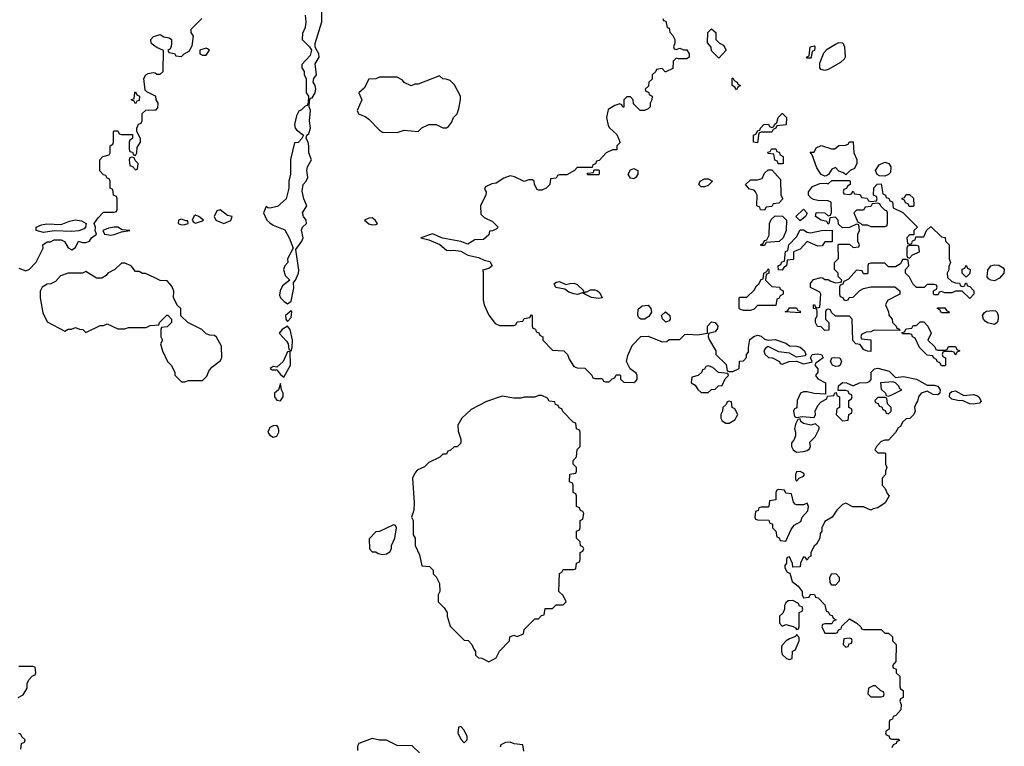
# Model space of a CAD drawing. Header units: inches. Extents: x 2386215 to 2556187, y 580866 to 760840.
# Tile 125 of 203: x 2469235 to 2474806, y 714734 to 718843. Entities that reach past the tile are written whole.
import ezdxf

# ---------------------------------------------------------------- set-up
doc = ezdxf.new("R2010")
doc.units = ezdxf.units.IN
doc.header["$MEASUREMENT"] = 0
doc.layers.add('C4761', color=7, linetype='Continuous')
doc.layers.add('C4771', color=7, linetype='Continuous')

msp = doc.modelspace()

# ---------------------------------------------------------------- linework, layer by layer
at = {"layer": 'C4761', "color": 5, "elevation": 40}
for points in [[(2470000, 718692.8), (2469984.5, 718704.5), (2469979, 718710), (2469977.2, 718730), (2469992.3, 718747.7), (2470000, 718750)], [(2470000, 718412.8), (2469954, 718434), (2469944, 718444), (2469937.2, 718510), (2469948.9, 718531.1), (2469961.2, 718538.8), (2469990, 718544.7), (2470000, 718542.4)], [(2469230, 717438), (2469270, 717422), (2469290, 717432), (2469328.9, 717471.1), (2469368, 717550), (2469366, 717570), (2469390, 717586), (2469410, 717586.8), (2469430, 717598), (2469470, 717598), (2469487.9, 717587.9), (2469510, 717552), (2469530, 717542), (2469550, 717554), (2469568, 717590), (2469590, 717582), (2469610, 717582), (2469630, 717591.3), (2469641.2, 717610), (2469669, 717630), (2469662, 717650), (2469664, 717670), (2469656, 717690), (2469678, 717722), (2469710, 717754), (2469770, 717754), (2469782, 717758), (2469786, 717770), (2469786, 717830), (2469782, 717842), (2469766, 717850), (2469762, 717882), (2469746, 717890), (2469746, 717930), (2469742, 717942), (2469730, 717946), (2469722, 717962), (2469710, 717966), (2469688.4, 717988.4), (2469688, 718050), (2469706, 718070), (2469742, 718078), (2469746, 718090), (2469746, 718130), (2469762, 718138), (2469766, 718150), (2469766, 718210), (2469770, 718214), (2469790, 718214), (2469798, 718198), (2469810, 718194), (2469872.7, 718192.7), (2469874, 718170), (2469858, 718162), (2469854, 718150), (2469854, 718110), (2469858, 718098), (2469872.7, 718092.7), (2469878, 718078), (2469890, 718074), (2469898, 718090), (2469900.4, 718119.6), (2469918, 718150), (2469918, 718170), (2469898, 718210), (2469898, 718230), (2469907.3, 718252.7), (2469922, 718258), (2469927.3, 718272.7), (2469928.4, 718311.6), (2469948.4, 718331.6), (2470000, 718332.5)], [(2470000, 717382.3), (2469947.3, 717407.3), (2469930, 717408), (2469910, 717418), (2469890, 717418), (2469866, 717450), (2469830, 717466), (2469810, 717466), (2469774, 717430), (2469734, 717410), (2469723.6, 717396.4), (2469699.6, 717380.4), (2469670, 717382), (2469610, 717418), (2469591, 717409), (2469510, 717408.7), (2469466, 717394), (2469438, 717362), (2469411.6, 717348.4), (2469390, 717348), (2469362, 717330), (2469351.6, 717308.4), (2469351.3, 717270), (2469365.4, 717185.4), (2469390, 717134), (2469490, 717082), (2469510, 717092), (2469527.3, 717092.7), (2469550, 717102), (2469572.7, 717092.7), (2469591.6, 717091.6), (2469610, 717074), (2469690, 717114), (2469710, 717114), (2469730, 717122), (2469790, 717094), (2469830, 717094), (2469850, 717102), (2469950, 717102), (2469972.7, 717112.7), (2470000, 717115.6)], [(2469226, 715010), (2469254.6, 715025.4), (2469276.4, 715063.6), (2469278, 715090), (2469286, 715110), (2469307.3, 715132.7), (2469322, 715138), (2469326, 715150), (2469322, 715182), (2469310, 715186), (2469230, 715186)], [(2469242, 714718), (2469246, 714750), (2469262, 714758), (2469266, 714770), (2469247.3, 714787.3), (2469242, 714802), (2469230, 714806)]]:
    msp.add_lwpolyline(points, dxfattribs=at)
for points in [[(2469890, 718366), (2469882, 718382), (2469866, 718390), (2469882, 718398), (2469886, 718430), (2469890, 718434), (2469898, 718418), (2469912, 718410), (2469910, 718386), (2469898, 718382)], [(2469870, 718066), (2469858, 718062), (2469854, 718050), (2469858, 718018), (2469872.7, 718012.7), (2469890, 717994), (2469902, 717998), (2469906, 718030), (2469887.3, 718047.3), (2469882, 718062)], [(2469530, 717645.6), (2469429.3, 717649.3), (2469370, 717639.5), (2469328.7, 717650), (2469328, 717670), (2469358, 717682), (2469387.5, 717687.5), (2469470, 717684.9), (2469516.4, 717703.6), (2469550.5, 717710.5), (2469584.4, 717704.4), (2469611, 717690), (2469607.3, 717670), (2469599, 717661), (2469570, 717649.6)], [(2469770, 717669.4), (2469736.7, 717663.3), (2469704.7, 717650), (2469714, 717630), (2469750, 717624.9), (2469770, 717627.3), (2469810, 717642.8), (2469858, 717650), (2469814.5, 717654.5), (2469790, 717669.2)]]:
    msp.add_lwpolyline(points, close=True, dxfattribs=at)
at = {"layer": 'C4771', "color": 5, "elevation": 40}
for points in [[(2470000, 718750), (2470030, 718758.8), (2470050, 718746), (2470079.8, 718739.8), (2470094, 718730), (2470094, 718710), (2470091.6, 718688.4), (2470084.7, 718675.3), (2470074, 718670), (2470078, 718658), (2470110, 718652), (2470118, 718638), (2470150, 718634), (2470166, 718650), (2470194.6, 718665.4), (2470210, 718694), (2470218, 718750), (2470206, 718770), (2470206, 718790), (2470266, 718850)], [(2470850.8, 718869.2), (2470854.8, 718830), (2470850, 718798), (2470834.8, 718765.2), (2470834, 718730), (2470875.5, 718690), (2470885.3, 718670), (2470879, 718641), (2470830.6, 718590), (2470830.6, 718570), (2470844, 718550), (2470844, 718530), (2470855.5, 718510), (2470855.8, 718430), (2470868.4, 718410), (2470867.5, 718372.5), (2470862, 718358), (2470850, 718354), (2470830, 718332.3), (2470814.4, 718325.6), (2470801.6, 718298.4), (2470790.6, 718250), (2470794, 718230), (2470800.4, 718220.4), (2470841, 718190), (2470832, 718170), (2470810, 718149), (2470790, 718146), (2470767.5, 718052.5), (2470766.8, 717970), (2470758, 717930), (2470758, 717890), (2470742, 717830), (2470694.2, 717785.8), (2470650, 717777.2), (2470638, 717778), (2470630, 717786), (2470614.8, 717750), (2470633.4, 717710), (2470650, 717693.4), (2470670, 717680.5), (2470734.9, 717654.9), (2470760.5, 717610), (2470782.8, 717550), (2470750.5, 717490), (2470753, 717470), (2470734.4, 717450), (2470728, 717430), (2470736.9, 717396.9), (2470764, 717370), (2470722.5, 717337.5), (2470708.4, 717310), (2470704.9, 717284.9), (2470710.4, 717270.4), (2470730.8, 717250), (2470750, 717236.3), (2470770, 717251), (2470786.7, 717326.7), (2470783.6, 717356.4), (2470796, 717370), (2470811.8, 717410), (2470813.4, 717426.6), (2470797.2, 717542.8), (2470831.8, 717590), (2470838.4, 717610), (2470830, 717652), (2470835.1, 717670), (2470858, 717690), (2470855.6, 717710), (2470841.6, 717730), (2470835.6, 717750), (2470859.5, 717790), (2470842, 717830), (2470832.7, 717872.7), (2470838.4, 717910), (2470856.2, 717930), (2470865.1, 717950), (2470859.6, 717990), (2470863.6, 718010), (2470885.6, 718050), (2470871.8, 718090), (2470871.8, 718130), (2470867, 718150), (2470855.1, 718170), (2470859, 718190), (2470870, 718198.8), (2470880.5, 718230), (2470875.1, 718270), (2470879.6, 718330), (2470872.3, 718350), (2470874, 718386), (2470881.2, 718398.8), (2470890, 718401), (2470906, 718430), (2470909.6, 718450), (2470907, 718470), (2470895.1, 718490), (2470899.3, 718510), (2470913.6, 718530), (2470907.6, 718592.4), (2470929.6, 718630), (2470927.3, 718650), (2470906.8, 718686.8), (2470907.6, 718707.6), (2470944.7, 718830), (2470944, 718890)], [(2472874, 718850), (2472878, 718838), (2472890, 718834), (2472898, 718798), (2472910, 718794), (2472912.7, 718772.7), (2472930, 718754), (2472942, 718730), (2472942, 718710), (2472934, 718690), (2472938, 718678), (2472950, 718674), (2472970, 718682), (2472990, 718672), (2473010, 718672), (2473022, 718650), (2473022, 718630), (2473010, 718622), (2472962, 718622), (2472950, 718626), (2472932.7, 718607.3), (2472930, 718566), (2472891.6, 718548.4), (2472888, 718548), (2472870, 718566), (2472838, 718562), (2472832.7, 718547.3), (2472814, 718530), (2472812.7, 718507.3), (2472794, 718490), (2472792.7, 718467.3), (2472774, 718450), (2472778, 718438), (2472792.7, 718432.7), (2472798, 718418), (2472814, 718410), (2472812, 718390), (2472802, 718370), (2472802, 718350), (2472790, 718338), (2472770, 718328.7), (2472746, 718330), (2472707.3, 718367.3), (2472706, 718390), (2472690, 718406), (2472670, 718406), (2472654, 718390), (2472652.7, 718347.3), (2472647.3, 718347.3), (2472642, 718362), (2472630, 718366), (2472602, 718358), (2472565.4, 718334.6), (2472556, 718290), (2472564.7, 718244.7), (2472571.6, 718231.6), (2472612.7, 718192.7), (2472632, 718148), (2472614, 718130), (2472612.7, 718107.3), (2472590, 718106), (2472554, 718090), (2472512.7, 718047.3), (2472498, 718042), (2472492.7, 718027.3), (2472478, 718022), (2472474, 718006), (2472390, 718006), (2472374, 717990), (2472330, 717966), (2472290, 717966), (2472278, 717962), (2472270, 717946), (2472238, 717942), (2472234, 717910), (2472214, 717890), (2472190, 717878), (2472170, 717878), (2472163.1, 717883.1), (2472148, 717910), (2472146, 717930), (2472136.4, 717936.4), (2472116.4, 717936.4), (2472090, 717928.7), (2472034, 717954), (2472010, 717959), (2471973.7, 717946.3), (2471930, 717918), (2471905.4, 717914.6), (2471870, 717898), (2471864.7, 717884.7), (2471874, 717870), (2471872.7, 717852.7), (2471842, 717790), (2471843.6, 717743.6), (2471863.6, 717723.6), (2471910, 717702), (2471942, 717670), (2471930, 717658), (2471910, 717648), (2471894, 717646), (2471890, 717626), (2471859.6, 717600.4), (2471810, 717598), (2471770, 717574), (2471730, 717589.4), (2471627.7, 717607.7), (2471570, 717632.7), (2471504.7, 717610), (2471550, 717598), (2471611.9, 717571.9), (2471650, 717540.4), (2471670, 717537.1), (2471690, 717540.4), (2471730, 717533), (2471770.4, 717510.4), (2471830, 717498), (2471862.4, 717482.4), (2471894.6, 717474.6), (2471907.3, 717450), (2471890, 717435.1), (2471852.7, 717427.3), (2471856.9, 717416.9), (2471858, 717258), (2471862.8, 717230), (2471890, 717172), (2471925.4, 717125.4), (2471950, 717114), (2472030, 717114), (2472042, 717118), (2472050, 717134), (2472082, 717138), (2472090, 717154), (2472122, 717158), (2472130, 717174), (2472134, 717170), (2472134, 717110), (2472138, 717098), (2472152.7, 717092.7), (2472158, 717078), (2472172.7, 717072.7), (2472178, 717058), (2472194, 717050), (2472194, 717030), (2472250, 716974), (2472314, 716970), (2472334, 716950), (2472343.6, 716923.6), (2472370, 716882), (2472390, 716874), (2472431.6, 716871.6), (2472472.7, 716832.7), (2472478, 716818), (2472490, 716814), (2472530, 716814), (2472538, 716798), (2472550, 716794), (2472570, 716794), (2472587.3, 716812.7), (2472602, 716818), (2472610, 716834), (2472630, 716834), (2472634, 716830), (2472634, 716810), (2472652.7, 716792.7), (2472710, 716791.3), (2472722, 716798), (2472728.7, 716810), (2472728.7, 716830), (2472723.1, 716843.1), (2472688.7, 716868.7), (2472668.7, 716910), (2472676.5, 716943.5), (2472700.2, 716999.8), (2472750, 717052), (2472790, 717054), (2472870, 717022), (2472896.4, 717023.6), (2472910, 717034), (2472970, 717034), (2472998, 717062), (2473015.3, 717064.7), (2473070, 717060.4), (2473126, 717070), (2473127, 717110), (2473150, 717134.8), (2473170.4, 717130.3), (2473184.9, 717110), (2473184, 717096), (2473170, 717077.2), (2473132, 717068), (2473131.3, 717050), (2473138, 717030), (2473174, 716970), (2473174, 716950), (2473232.7, 716892.7), (2473238, 716858), (2473250, 716854), (2473270, 716854), (2473306, 716870), (2473307.3, 716912.7), (2473330, 716914), (2473347.3, 716932.7), (2473348, 716950), (2473358, 716962), (2473358, 716990), (2473365.8, 717034.2), (2473388.2, 717051.8), (2473410, 717059.5), (2473430, 717053.7), (2473450, 717037.1), (2473470, 717030.4), (2473510, 717034.6), (2473570, 717013.7), (2473590, 716999.1), (2473630, 716997.4), (2473650, 716991.7), (2473676.3, 716970), (2473682.8, 716950), (2473677.5, 716942.5), (2473630, 716935.1), (2473590, 716957.2), (2473530, 716964), (2473470, 716995.3), (2473455.3, 716984.7), (2473444.7, 716970), (2473451.3, 716951.3), (2473472, 716932), (2473494, 716930), (2473534, 716910), (2473538, 716898), (2473550, 716894), (2473589.2, 716910.8), (2473630, 716912), (2473670, 716896), (2473713.6, 716906.4), (2473718, 716910), (2473708.7, 716931.3), (2473718, 716950), (2473746.3, 716953.7), (2473771.3, 716950), (2473781, 716930), (2473739.6, 716900.4), (2473734.8, 716890), (2473751, 716869), (2473751.1, 716848.9), (2473738, 716830), (2473750, 716812), (2473794, 716790), (2473794, 716726), (2473731, 716729), (2473690, 716739.3), (2473670, 716739), (2473652, 716730), (2473634, 716690), (2473631.6, 716648.4), (2473618, 716642), (2473614, 716630), (2473618, 716598), (2473630, 716594), (2473662, 716598), (2473730, 716594), (2473738, 716610), (2473735.3, 716630), (2473750, 716662), (2473770, 716682), (2473802, 716698), (2473806, 716714), (2473842, 716718), (2473847.3, 716732.7), (2473854, 716734), (2473858, 716718), (2473874, 716710), (2473874, 716650), (2473858, 716642), (2473854, 716610), (2473890, 716574), (2473922, 716578), (2473926, 716610), (2473942, 716618), (2473946, 716630), (2473942, 716642), (2473926, 716650), (2473926, 716690), (2473942, 716698), (2473946, 716710), (2473942, 716722), (2473927.3, 716727.3), (2473922, 716742), (2473910, 716746), (2473866, 716746), (2473867.3, 716772.7), (2473890, 716792), (2473914, 716790), (2473950, 716772), (2473986, 716790), (2474030, 716790.7), (2474043.2, 716796.8), (2474052.3, 716807.7), (2474053, 716850), (2474071.1, 716868.9), (2474090, 716871.8), (2474154.7, 716854.7), (2474190, 716818.8), (2474235.3, 716824.7), (2474310, 716810.5), (2474370, 716775.5), (2474410, 716776.9), (2474430, 716770.3), (2474443.7, 716750), (2474441.6, 716730), (2474430, 716721.3), (2474402.7, 716722.7), (2474370, 716742.9), (2474334.8, 716730), (2474321, 716710), (2474314.4, 716685.6), (2474304.7, 716670), (2474298, 716650), (2474302, 716630), (2474294, 716610), (2474271.6, 716588.4), (2474250, 716586), (2474230, 716566), (2474218, 716542), (2474205.4, 716534.6), (2474191.1, 716508.9), (2474150, 716466), (2474130, 716466), (2474110, 716458), (2474082, 716430), (2474074, 716410), (2474090, 716394), (2474130, 716394), (2474134, 716390), (2474134, 716330), (2474142, 716310), (2474134, 716290), (2474134, 716270), (2474114, 716250), (2474114, 716210), (2474132.7, 716192.7), (2474143.6, 716163.6), (2474154, 716150), (2474132, 716110), (2474090, 716082), (2474063.6, 716076.4), (2474050, 716068.7), (2474010, 716088), (2473948.9, 716088.9), (2473910, 716108), (2473890, 716102), (2473858, 716070), (2473831.1, 716028.9), (2473790, 716006), (2473774, 715970), (2473774, 715950), (2473763.6, 715936.4), (2473762, 715910), (2473743.6, 715876.4), (2473730, 715866), (2473712, 715830), (2473711.6, 715808.4), (2473698, 715802), (2473690, 715786), (2473682, 715802), (2473670, 715806), (2473652, 715770), (2473651.1, 715748.9), (2473610, 715746), (2473607.3, 715767.3), (2473590, 715806), (2473578, 715802), (2473574, 715790), (2473574, 715770), (2473563.6, 715756.4), (2473563.6, 715743.6), (2473578, 715718), (2473592.7, 715712.7), (2473606.4, 715666.4), (2473639.1, 715639.1), (2473662, 715610), (2473662, 715590), (2473670, 715574), (2473702, 715578), (2473710, 715594), (2473732.7, 715592.7), (2473738, 715578), (2473752.7, 715572.7), (2473790, 715534), (2473798, 715498), (2473810, 715494), (2473818, 715478), (2473832.7, 715472.7), (2473838, 715458), (2473854, 715450), (2473838, 715442), (2473830, 715426), (2473790, 715426), (2473778, 715422), (2473774, 715410), (2473790, 715374), (2473850, 715374), (2473862, 715378), (2473867.3, 715392.7), (2473882, 715398), (2473887.3, 715412.7), (2473930, 715454), (2473971.1, 715431.1), (2473994, 715410), (2473998, 715398), (2474010, 715394), (2474110, 715394), (2474130, 715374), (2474150, 715374), (2474172.7, 715352.7), (2474174, 715330), (2474194, 715310), (2474192.7, 715212.7), (2474174, 715190), (2474178, 715178), (2474194, 715170), (2474194, 715150), (2474214, 715130), (2474214, 715070), (2474218, 715058), (2474234, 715050), (2474234, 715010), (2474218, 715002), (2474214, 714990), (2474222, 714970), (2474219.6, 714940.4), (2474192.7, 714907.3), (2474178, 714902), (2474172.7, 714887.3), (2474158, 714882), (2474154, 714870), (2474154, 714830), (2474138, 714822), (2474134, 714810), (2474138, 714798), (2474152.7, 714792.7), (2474158, 714778), (2474170, 714774), (2474210, 714774), (2474212.7, 714767.3), (2474198, 714762), (2474194, 714750), (2474178, 714742), (2474170, 714726)], [(2470000, 718542.4), (2470002, 718542), (2470010, 718534), (2470030, 718534), (2470046, 718550), (2470048.4, 718668.4), (2470010, 718685.2), (2470000, 718692.8)], [(2470000, 718332.5), (2470007.3, 718332.7), (2470016.4, 718343.6), (2470018, 718370), (2470008, 718390), (2470006, 718410), (2470000, 718412.8)], [(2470000, 717115.6), (2470022, 717118), (2470026, 717130), (2470067.3, 717172.7), (2470072.7, 717172.7), (2470094, 717150), (2470094, 717130), (2470070, 717106), (2470038, 717102), (2470034, 717090), (2470034, 717050), (2470042, 717030), (2470032, 717010), (2470042, 716970), (2470072, 716910), (2470092, 716890), (2470105.4, 716865.4), (2470112, 716848), (2470112, 716832), (2470150, 716794), (2470170, 716794), (2470190, 716802), (2470270, 716802), (2470293.6, 716826.4), (2470304.7, 716855.3), (2470322, 716878), (2470370, 716914), (2470378, 716930), (2470376.4, 716996.4), (2470348.4, 717048.4), (2470336.4, 717056.4), (2470310, 717058), (2470290, 717066), (2470266, 717090), (2470186, 717130), (2470147.3, 717167.3), (2470146, 717210), (2470127.3, 717227.3), (2470106, 717270), (2470107.3, 717307.3), (2470096.4, 717336.4), (2470070, 717366), (2470030, 717368), (2470000, 717382.3)], [(2471496.4, 714696.4), (2471456.4, 714736.4), (2471370, 714738), (2471310, 714768), (2471270, 714768), (2471230, 714778), (2471154, 714750), (2471145.4, 714734.6), (2471146, 714710)], [(2472087.3, 714707.3), (2472082, 714742), (2472032.7, 714747.3), (2472010, 714758), (2471983.6, 714756.4), (2471958, 714742), (2471954, 714730)]]:
    msp.add_lwpolyline(points, dxfattribs=at)
for points in [[(2473190, 718626), (2473150, 718666), (2473147.3, 718687.3), (2473127.3, 718712.7), (2473128, 718770), (2473150, 718791.3), (2473174, 718770), (2473174, 718730), (2473194, 718710), (2473218, 718698), (2473232, 718670)], [(2470290, 718682), (2470254, 718670), (2470254, 718650), (2470270, 718642), (2470290, 718642), (2470308, 718670), (2470298, 718678)], [(2473690, 718626), (2473686, 718630), (2473702, 718638), (2473708, 718690), (2473730, 718694), (2473734, 718690), (2473731.6, 718668.4), (2473718, 718662), (2473714, 718630), (2473710, 718626)], [(2473790, 718555.3), (2473770, 718562), (2473762, 718570), (2473763.1, 718596.9), (2473784.7, 718655.3), (2473803.2, 718676.8), (2473850, 718704.7), (2473870, 718714), (2473892.7, 718712.7), (2473902, 718690), (2473904.7, 718630), (2473899.8, 718620.2), (2473879.8, 718600.2), (2473810, 718562)], [(2471610, 718526), (2471490, 718478), (2471470, 718478), (2471450, 718468.7), (2471410, 718488), (2471400.4, 718500.4), (2471370, 718518), (2471270, 718518), (2471250, 718508), (2471210, 718506), (2471183.6, 718456.4), (2471154, 718430), (2471171.3, 718390), (2471144.7, 718330), (2471151.3, 718311.3), (2471190, 718296), (2471210, 718281), (2471270, 718218), (2471287.1, 718207.1), (2471370, 718204.7), (2471410, 718218.8), (2471490, 718211.3), (2471510, 718231.3), (2471550, 718251), (2471590.9, 718250.9), (2471630, 718232), (2471650, 718232), (2471660.4, 718239.6), (2471678, 718262), (2471688.7, 718290), (2471709.4, 718310.6), (2471720.2, 718339.8), (2471728.9, 718388.9), (2471728.7, 718410), (2471694.6, 718474.6), (2471670, 718498), (2471647.3, 718507.3), (2471630, 718508)], [(2473290, 718446), (2473282, 718462), (2473266, 718470), (2473266, 718510), (2473270, 718514), (2473278, 718498), (2473294, 718490), (2473298, 718478), (2473314, 718470), (2473298, 718462)], [(2473410, 718146), (2473386, 718150), (2473386, 718190), (2473402, 718198), (2473410, 718214), (2473422, 718218), (2473426, 718230), (2473446, 718250), (2473471.6, 718251.6), (2473478, 718238), (2473490, 718234), (2473502, 718238), (2473506, 718250), (2473518, 718262), (2473526, 718290), (2473548.4, 718311.6), (2473551.6, 718311.6), (2473574, 718290), (2473571.6, 718248.4), (2473518, 718242), (2473514, 718230), (2473498, 718222), (2473490, 718206), (2473430, 718206), (2473418, 718202)], [(2473910, 717966), (2473896.4, 717976.4), (2473870, 717986), (2473850, 718006), (2473830, 717998), (2473812, 717968), (2473799.6, 717960.4), (2473790, 717958), (2473770, 717968), (2473744.7, 718004.7), (2473718, 718078), (2473707.3, 718092.7), (2473730, 718094), (2473742, 718118), (2473770, 718132), (2473827.3, 718112.7), (2473847.3, 718112.7), (2473870, 718132), (2473907.3, 718132.7), (2473922, 718138), (2473930, 718152), (2473951.6, 718151.6), (2473954, 718090), (2473971.6, 718051.6), (2473972, 718030), (2473958, 718002), (2473934, 717990)], [(2473527.3, 718027.3), (2473522, 718042), (2473508.4, 718048.4), (2473502, 718082), (2473470, 718086), (2473467.3, 718092.7), (2473482, 718098), (2473488.4, 718111.6), (2473512.7, 718112.7), (2473518, 718098), (2473532.7, 718092.7), (2473538, 718078), (2473554, 718070), (2473554, 718030), (2473550, 718028)], [(2474130, 717958), (2474100.4, 717960.4), (2474087.3, 717967.3), (2474078, 717990), (2474098, 718022), (2474130, 718038), (2474152, 718030), (2474164.7, 718010), (2474162, 717978), (2474150, 717968)], [(2472450, 717966), (2472446, 717970), (2472450, 717974), (2472482, 717978), (2472486, 717994), (2472510, 717994), (2472514, 717990), (2472514, 717970), (2472510, 717966)], [(2472710, 717942), (2472690, 717946), (2472678, 717970), (2472690, 717994), (2472710, 718002), (2472732, 717990), (2472731.6, 717968.4), (2472722, 717950)], [(2473450, 717766), (2473427.3, 717767.3), (2473422, 717782), (2473406, 717790), (2473408, 717850), (2473398, 717870), (2473390, 717878), (2473364, 717884), (2473342, 717910), (2473370, 717938), (2473410, 717938), (2473435.3, 717944.7), (2473450, 717974), (2473470, 717994), (2473490, 717994), (2473539.6, 717939.6), (2473542, 717850), (2473552, 717830), (2473530, 717806), (2473498, 717802), (2473490, 717786), (2473458, 717782)], [(2473090, 717898), (2473078, 717910), (2473086, 717930), (2473110, 717942), (2473130, 717942), (2473154, 717930), (2473130, 717906), (2473110, 717898)], [(2473930, 717854), (2473942, 717858), (2473950, 717874), (2473958, 717858), (2473990, 717854), (2473998, 717838), (2474030, 717834), (2474038, 717818), (2474050, 717814), (2474082, 717818), (2474086, 717830), (2474082, 717842), (2474066, 717850), (2474067.3, 717892.7), (2474087.3, 717912.7), (2474110, 717914), (2474118, 717858), (2474134, 717850), (2474138, 717838), (2474152.7, 717832.7), (2474158, 717818), (2474172.7, 717812.7), (2474178, 717778), (2474232.7, 717752.7), (2474314, 717670), (2474294, 717650), (2474294, 717626), (2474270, 717626), (2474254, 717610), (2474258, 717578), (2474270, 717574), (2474282, 717578), (2474287.3, 717592.7), (2474302, 717598), (2474306, 717614), (2474350, 717614), (2474366, 717650), (2474390, 717674), (2474450, 717614), (2474472, 717612), (2474474, 717590), (2474494, 717570), (2474494, 717490), (2474502, 717470), (2474492.7, 717447.3), (2474491.6, 717428.4), (2474482, 717410), (2474484.7, 717384.7), (2474510, 717362), (2474530, 717354), (2474552.7, 717352.7), (2474558, 717338), (2474570, 717334), (2474582, 717338), (2474587.3, 717352.7), (2474592.7, 717352.7), (2474598, 717338), (2474610, 717334), (2474634, 717310), (2474634, 717290), (2474610, 717266), (2474567.3, 717307.3), (2474530, 717308), (2474510, 717298), (2474470, 717298), (2474450, 717306), (2474438, 717302), (2474432.7, 717287.3), (2474410, 717286), (2474406, 717290), (2474406, 717310), (2474422, 717318), (2474426, 717330), (2474422, 717342), (2474410, 717346), (2474370, 717346), (2474352, 717328), (2474308.4, 717328.4), (2474288.4, 717348.4), (2474270, 717386), (2474246, 717410), (2474246, 717430), (2474266, 717450), (2474262, 717482), (2474250, 717486), (2474230, 717486), (2474218, 717462), (2474190, 717446), (2474150, 717446), (2474130, 717466), (2474050, 717466), (2474038, 717462), (2474034, 717450), (2474034, 717410), (2474030, 717406), (2474010, 717406), (2474002, 717422), (2473970, 717426), (2473923.6, 717376.4), (2473898, 717362), (2473892.7, 717347.3), (2473878, 717342), (2473874, 717330), (2473874, 717290), (2473878, 717278), (2473892.7, 717272.7), (2473898, 717258), (2473910, 717254), (2473922, 717258), (2473927.3, 717272.7), (2473950, 717274), (2473988.4, 717311.6), (2474010, 717322), (2474050, 717332), (2474187.3, 717332.7), (2474214, 717310), (2474214, 717290), (2474144.7, 717255.3), (2474134, 717230), (2474151.6, 717191.6), (2474152.7, 717172.7), (2474172, 717150), (2474174, 717130), (2474194, 717110), (2474198, 717098), (2474212.7, 717092.7), (2474214, 717086), (2474070, 717088), (2474050, 717078), (2474023.6, 717076.4), (2473998, 717062), (2473994, 717050), (2473998, 717038), (2474051.6, 717031.6), (2474050, 716966), (2474032, 716968), (2474010, 716978), (2473990, 717006), (2473966, 717010), (2473948.4, 717028.4), (2473946, 717150), (2473930, 717166), (2473850, 717166), (2473827.3, 717187.3), (2473822, 717202), (2473810, 717206), (2473798, 717202), (2473794, 717190), (2473794, 717150), (2473814, 717130), (2473812.7, 717087.3), (2473790, 717086), (2473770, 717106), (2473748.7, 717108.7), (2473738, 717130), (2473738, 717150), (2473748, 717170), (2473748, 717190), (2473746, 717206), (2473726, 717210), (2473726, 717230), (2473732.7, 717232.7), (2473738, 717218), (2473750, 717214), (2473762, 717218), (2473768.7, 717290), (2473762, 717302), (2473709.3, 717329.3), (2473709.2, 717350.8), (2473726.8, 717373.2), (2473770, 717384.7), (2473782, 717382), (2473790, 717374), (2473810, 717374), (2473823.6, 717363.6), (2473850, 717354), (2473882, 717358), (2473886, 717370), (2473866, 717390), (2473866, 717410), (2473846, 717430), (2473846, 717470), (2473867.3, 717492.7), (2473866, 717570), (2473870, 717574), (2473930, 717574), (2473950, 717554), (2473982, 717558), (2473986, 717570), (2473978, 717590), (2473978, 717630), (2473986, 717650), (2473982, 717682), (2473970, 717686), (2473930, 717668), (2473890, 717666), (2473867.3, 717687.3), (2473866, 717710), (2473850, 717726), (2473818, 717722), (2473814, 717690), (2473810, 717686), (2473802, 717702), (2473770, 717709), (2473738, 717730), (2473742, 717750), (2473746.8, 717753.2), (2473791.3, 717751.3), (2473810, 717734), (2473822, 717738), (2473827.3, 717752.7), (2473826, 717810), (2473810, 717818), (2473750, 717820.9), (2473726.6, 717826.6), (2473713.2, 717833.2), (2473698, 717850), (2473698, 717870), (2473721.2, 717898.8), (2473763.1, 717916.9), (2473798, 717918), (2473810, 717914), (2473830, 717934), (2473930, 717934), (2473934, 717930), (2473934, 717910), (2473918, 717902), (2473912.7, 717887.3), (2473898, 717882), (2473894, 717870), (2473898, 717858)], [(2474290, 717786), (2474267.3, 717787.3), (2474262, 717802), (2474247.3, 717807.3), (2474242, 717822), (2474227.3, 717827.3), (2474227.3, 717832.7), (2474242, 717838), (2474250, 717854), (2474270, 717854), (2474292.7, 717832.7), (2474294, 717790)], [(2474090, 717806), (2474058, 717802), (2474050, 717786), (2474018, 717782), (2474010, 717766), (2473970, 717766), (2473954, 717750), (2473978, 717698), (2473992.7, 717692.7), (2474002, 717682), (2474030, 717682), (2474050, 717674), (2474130, 717674), (2474142, 717678), (2474146, 717690), (2474146, 717750), (2474142, 717762), (2474130, 717766), (2474108, 717788), (2474102, 717802)], [(2470230, 717737.2), (2470221, 717730), (2470211.3, 717710), (2470218, 717698), (2470230, 717691.3), (2470270, 717704.7), (2470275.3, 717710), (2470248, 717730)], [(2470370, 717768), (2470350, 717762), (2470336, 717730), (2470344.7, 717710), (2470390, 717691), (2470430, 717707.3), (2470438, 717730), (2470410, 717735.3)], [(2473430, 717566), (2473426, 717570), (2473442, 717578), (2473450, 717594), (2473462, 717598), (2473476.4, 717623.6), (2473478, 717690), (2473487.3, 717712.7), (2473510, 717734), (2473551.6, 717731.6), (2473574, 717710), (2473572, 717650), (2473554, 717610), (2473531.6, 717588.4), (2473458, 717582), (2473450, 717566)], [(2473650, 717706), (2473626, 717730), (2473670, 717772), (2473691.1, 717748.9), (2473682, 717730)], [(2470150, 717715.3), (2470134, 717710), (2470132, 717690), (2470150, 717682.8), (2470170, 717684.9), (2470188, 717690), (2470186, 717706), (2470174, 717706)], [(2471230, 717722), (2471210, 717720.9), (2471186, 717710), (2471210, 717688.5), (2471230, 717683.1), (2471250, 717685.5), (2471259, 717690), (2471246, 717710)], [(2473710, 717638), (2473771.6, 717651.6), (2473832.7, 717652.7), (2473832.7, 717587.3), (2473790, 717586), (2473776, 717564), (2473750, 717562), (2473690, 717588), (2473650, 717546), (2473614, 717530), (2473612.7, 717487.3), (2473578, 717482), (2473574, 717450), (2473558, 717442), (2473550, 717426), (2473528, 717428), (2473526, 717450), (2473542, 717458), (2473547.3, 717472.7), (2473562, 717478), (2473568.4, 717531.6), (2473582, 717538), (2473586, 717570), (2473630, 717614), (2473650, 717654), (2473670, 717654), (2473690, 717642)], [(2474310, 717566), (2474270, 717566), (2474258, 717562), (2474254, 717550), (2474254, 717510), (2474258, 717498), (2474270, 717494), (2474287.3, 717512.7), (2474326, 717530), (2474322, 717562)], [(2474590, 717386), (2474568, 717410), (2474568.4, 717431.6), (2474582, 717438), (2474590, 717454), (2474598, 717438), (2474612, 717430), (2474611.6, 717408.4)], [(2474750, 717366), (2474729.5, 717369.5), (2474717, 717377), (2474709.4, 717389.4), (2474713.4, 717426.6), (2474729.4, 717450.6), (2474750, 717456.3), (2474775.2, 717455.2), (2474799.8, 717439.8), (2474806, 717430), (2474802.8, 717410), (2474779, 717381)], [(2473330, 717198), (2473310, 717206), (2473306, 717210), (2473306, 717270), (2473310, 717274), (2473350, 717274), (2473390, 717314), (2473403.1, 717336.9), (2473418, 717350), (2473430, 717374), (2473442, 717378), (2473446, 717410), (2473462, 717418), (2473470, 717434), (2473474, 717430), (2473474, 717410), (2473458, 717402), (2473454, 717370), (2473490, 717334), (2473534, 717330), (2473538, 717318), (2473554, 717310), (2473554, 717290), (2473538, 717282), (2473530, 717266), (2473518, 717262), (2473512.7, 717227.3), (2473410, 717226), (2473390, 717206), (2473370, 717198)], [(2472324.5, 717344.5), (2472348.2, 717351.8), (2472372.6, 717352.6), (2472390, 717344.9), (2472426.8, 717310), (2472423.6, 717303.6), (2472430, 717294), (2472435.3, 717304.7), (2472444.7, 717304.7), (2472465.1, 717314.9), (2472490, 717314.7), (2472504, 717310), (2472518, 717298), (2472530, 717269.6), (2472510, 717265.7), (2472470, 717271.5), (2472418, 717298), (2472390.3, 717289.7), (2472370, 717293.3), (2472342.9, 717302.9), (2472319.7, 717319.7), (2472268.4, 717328.4), (2472259, 717350), (2472270, 717358.8), (2472290, 717362)], [(2472770, 717149), (2472749.2, 717149.2), (2472737.2, 717157.2), (2472732.1, 717172.1), (2472734, 717206), (2472756, 717224), (2472790, 717228.5), (2472805.7, 717210), (2472810.3, 717189.7), (2472795.6, 717164.4)], [(2470770, 717197.2), (2470738, 717170), (2470740.4, 717150), (2470750, 717136.3), (2470770, 717158), (2470774, 717190)], [(2472890, 717132.7), (2472871.9, 717151.9), (2472866.6, 717170), (2472889, 717190), (2472914.4, 717170), (2472916.3, 717150), (2472910, 717139)], [(2473650, 717186), (2473566, 717190), (2473582, 717198), (2473590, 717214), (2473630, 717214), (2473638, 717198), (2473650, 717194)], [(2474450, 717186), (2474442, 717202), (2474426, 717210), (2474430, 717214), (2474470, 717214), (2474478, 717198), (2474494, 717190), (2474490, 717186)], [(2474750, 717119), (2474710, 717129.2), (2474698, 717138), (2474688, 717150), (2474682, 717170), (2474693.2, 717186.8), (2474706, 717194), (2474738.8, 717198.8), (2474756, 717196), (2474766.4, 717186.4), (2474772, 717170), (2474772, 717150), (2474764.7, 717130)], [(2474430, 716974), (2474470, 716974), (2474482, 716978), (2474490, 716994), (2474530, 716994), (2474538, 716978), (2474554, 716970), (2474538, 716962), (2474530, 716946), (2474522, 716962), (2474510, 716966), (2474470, 716966), (2474458, 716962), (2474454, 716950), (2474458, 716938), (2474474, 716930), (2474474, 716890), (2474470, 716886), (2474450, 716886), (2474442, 716902), (2474426, 716910), (2474422, 716922), (2474406, 716930), (2474402, 716942), (2474370, 716946), (2474326, 716990), (2474302, 717042), (2474286, 717050), (2474282, 717062), (2474270, 717066), (2474230, 717066), (2474226, 717074), (2474242, 717078), (2474250, 717094), (2474282, 717098), (2474290, 717114), (2474310, 717114), (2474330, 717134), (2474350, 717134), (2474374, 717110), (2474392, 717070), (2474374, 717030), (2474412.7, 716992.7), (2474418, 716978)], [(2470750, 717109.4), (2470720.5, 717090), (2470702.8, 717070), (2470745.3, 717025.3), (2470754, 717010), (2470758, 716978), (2470770, 716971), (2470776.3, 716990), (2470778.7, 717030), (2470765.1, 717090)], [(2470766, 716966), (2470750, 716964), (2470726.4, 716910), (2470690, 716877.2), (2470670, 716882), (2470652, 716870), (2470662.8, 716862.8), (2470690, 716862.8), (2470710, 716836), (2470730, 716822), (2470768, 716890)], [(2473850, 716880.7), (2473833.2, 716890), (2473822, 716910), (2473829.2, 716930), (2473846.6, 716933.4), (2473875.5, 716930), (2473884.4, 716910), (2473877.1, 716890), (2473870, 716884.2)], [(2473130, 716886), (2473118, 716882), (2473110, 716866), (2473098, 716862), (2473094, 716850), (2473074, 716830), (2473038, 716822), (2473034, 716790), (2473056.9, 716776.9), (2473071.6, 716751.6), (2473090, 716734), (2473130, 716734), (2473150, 716752), (2473170, 716754), (2473188.4, 716771.6), (2473210, 716774), (2473227.3, 716812.7), (2473246, 716830), (2473242, 716842), (2473188.4, 716848.4), (2473156.4, 716876.4)], [(2470710, 716786), (2470698.8, 716750), (2470677.3, 716730), (2470677.3, 716710), (2470690, 716691), (2470710, 716687.3), (2470725.1, 716710), (2470725.6, 716730), (2470715.6, 716750)], [(2474175.5, 716795.5), (2474104.7, 716790), (2474110, 716754), (2474134, 716730), (2474138, 716718), (2474150, 716714), (2474170, 716722), (2474226, 716750), (2474214.6, 716754.6), (2474208.7, 716770), (2474190, 716788.7)], [(2474577.1, 716717.1), (2474630, 716722.4), (2474650, 716718.3), (2474662.4, 716710), (2474675.2, 716684.8), (2474665.5, 716674.5), (2474630, 716668.2), (2474609.7, 716669.7), (2474570, 716689.6), (2474550, 716687.8), (2474510, 716696.9), (2474495.6, 716710), (2474498.4, 716730), (2474510, 716740.4), (2474530, 716744.2)], [(2472190, 716718), (2472170, 716718), (2472150, 716708), (2472090, 716708), (2472070, 716702), (2472030, 716702), (2471965.4, 716714.6), (2471876.9, 716683.1), (2471790, 716639), (2471736, 716590), (2471714.8, 716550), (2471716, 716516), (2471730.9, 716470.9), (2471730, 716448), (2471710, 716428), (2471692.7, 716427.3), (2471670, 716406), (2471658, 716402), (2471650, 716386), (2471630, 716386), (2471611.6, 716368.4), (2471550, 716338), (2471525.4, 716314.6), (2471484, 716296), (2471470, 716278), (2471458, 716250), (2471466, 716110), (2471464.7, 716070), (2471452, 716030), (2471462, 716010), (2471462, 715930), (2471472, 715910), (2471472, 715870), (2471496.9, 715816.9), (2471510, 715754), (2471554, 715750), (2471574, 715730), (2471574, 715710), (2471591.6, 715691.6), (2471610, 715654), (2471611.3, 715610), (2471602, 715590), (2471602, 715550), (2471636.9, 715516.9), (2471654, 715490), (2471654, 715470), (2471670, 715414), (2471750, 715334), (2471772.7, 715332.7), (2471794, 715310), (2471803.6, 715283.6), (2471814, 715270), (2471814, 715250), (2471830, 715234), (2471850, 715232), (2471890, 715212), (2471910, 715222), (2471930, 715234), (2471948.9, 715271.1), (2472006, 715330), (2472007.3, 715352.7), (2472030, 715362), (2472050, 715354), (2472086, 715370), (2472090, 715394), (2472150, 715454), (2472170, 715454), (2472187.3, 715472.7), (2472202, 715478), (2472207.3, 715512.7), (2472250, 715514), (2472270, 715534), (2472310, 715534), (2472326, 715550), (2472310, 715586), (2472286, 715610), (2472288.4, 715711.6), (2472302, 715718), (2472310, 715734), (2472370, 715734), (2472382, 715738), (2472386, 715770), (2472402, 715778), (2472406, 715790), (2472406, 715830), (2472422, 715838), (2472426, 715850), (2472422, 715862), (2472407.3, 715867.3), (2472406, 715890), (2472386, 715910), (2472386, 715950), (2472402, 715958), (2472406, 715970), (2472406, 716010), (2472422, 716018), (2472426, 716050), (2472422, 716062), (2472407.3, 716067.3), (2472402, 716082), (2472386, 716090), (2472386, 716150), (2472382, 716162), (2472366, 716170), (2472366, 716210), (2472362, 716222), (2472346, 716230), (2472347.3, 716272.7), (2472382, 716278), (2472386, 716290), (2472386, 716310), (2472366, 716330), (2472366, 716350), (2472386, 716370), (2472388.4, 716411.6), (2472406, 716430), (2472406, 716510), (2472402, 716522), (2472386, 716530), (2472382, 716562), (2472367.3, 716567.3), (2472307.3, 716627.3), (2472302, 716642), (2472287.3, 716647.3), (2472282, 716662), (2472267.3, 716667.3), (2472262, 716682), (2472230, 716686), (2472222, 716702)], [(2473250, 716686), (2473238, 716682), (2473232.7, 716667.3), (2473214, 716650), (2473211.6, 716628.4), (2473202, 716610), (2473202, 716590), (2473210, 716574), (2473230, 716562), (2473250, 716562), (2473280.4, 716579.6), (2473298, 716610), (2473282, 716642), (2473266, 716650), (2473262, 716682)], [(2474130, 716706), (2474090, 716706), (2474074, 716690), (2474078, 716678), (2474092.7, 716672.7), (2474098, 716658), (2474112.7, 716652.7), (2474118, 716638), (2474132.7, 716632.7), (2474138, 716618), (2474150, 716614), (2474166, 716630), (2474166, 716650), (2474146, 716670), (2474142, 716702)], [(2473650, 716586), (2473638, 716582), (2473623.6, 716556.4), (2473618, 716530), (2473624.7, 716510), (2473624.7, 716490), (2473615.3, 716464.7), (2473602, 716450), (2473602, 716430), (2473612, 716410), (2473630, 716398), (2473670, 716400.7), (2473690, 716406.8), (2473704, 716416), (2473709, 716430), (2473705.6, 716454.4), (2473736, 716484), (2473758, 716530), (2473758, 716538), (2473738, 716558), (2473710.7, 716549.3), (2473670, 716559), (2473655.3, 716570)], [(2470690, 716548.2), (2470670, 716546.2), (2470650, 716537.6), (2470639.7, 716510), (2470650, 716493.7), (2470670, 716481.5), (2470690, 716487.2), (2470700.6, 716510), (2470700.7, 716520.7), (2470697.9, 716537.9)], [(2473650, 716288.7), (2473630, 716286), (2473624.7, 716270), (2473624.7, 716244.7), (2473630, 716234), (2473646, 716250), (2473670, 716262), (2473675.3, 716270), (2473670, 716278)], [(2473530, 716186), (2473518, 716182), (2473514, 716170), (2473512.7, 716127.3), (2473478, 716122), (2473474, 716090), (2473470, 716086), (2473430, 716086), (2473418, 716082), (2473412.7, 716067.3), (2473398, 716062), (2473394, 716030), (2473398, 716018), (2473410, 716014), (2473472.7, 716012.7), (2473478, 715998), (2473494, 715990), (2473494, 715970), (2473514, 715950), (2473518, 715918), (2473532.7, 715912.7), (2473538, 715898), (2473570, 715894), (2473600.2, 715959.8), (2473616.4, 715983.6), (2473654.6, 716005.4), (2473662, 716030), (2473693.6, 716066.4), (2473699, 716090), (2473690, 716108), (2473670, 716099), (2473630, 716099), (2473622.7, 716102.7), (2473613.6, 716113.6), (2473602, 716162), (2473570, 716166), (2473562, 716182)], [(2471350, 715986), (2471271.6, 715948.4), (2471250, 715946), (2471212.7, 715907.3), (2471214, 715850), (2471230, 715834), (2471250, 715834), (2471263.6, 715823.6), (2471290, 715818), (2471310, 715822), (2471330, 715834), (2471338, 715850), (2471338, 715870), (2471358, 715910), (2471366, 715970), (2471362, 715982)], [(2473830, 715646), (2473820.4, 715660.4), (2473818, 715690), (2473830, 715712), (2473854, 715710), (2473872, 715690), (2473871.6, 715668.4), (2473850, 715646)], [(2473610, 715558), (2473583.6, 715556.4), (2473570, 715546), (2473562, 715530), (2473562, 715510), (2473552.7, 715487.3), (2473534, 715470), (2473534, 715430), (2473550, 715414), (2473570, 715422), (2473612, 715412), (2473624.7, 715404.7), (2473630, 715394), (2473642, 715398), (2473646, 715410), (2473646, 715490), (2473662, 715498), (2473666, 715510), (2473662, 715522), (2473647.3, 715527.3), (2473642, 715542)], [(2473630, 715366), (2473624.7, 715355.3), (2473590, 715342), (2473572, 715330), (2473550, 715306), (2473545.4, 715294.6), (2473544.7, 715270), (2473550, 715254), (2473574, 715230), (2473590, 715224.7), (2473606, 715230), (2473608.4, 715271.6), (2473622, 715278), (2473646, 715330), (2473646, 715350)], [(2473930, 715346), (2473898, 715342), (2473894, 715310), (2473910, 715294), (2473922, 715298), (2473927.3, 715312.7), (2473942, 715318), (2473946, 715330), (2473942, 715342)], [(2474076.4, 715076.4), (2474063.6, 715076.4), (2474038, 715062), (2474034, 715030), (2474050, 715014), (2474110, 715014), (2474122, 715018), (2474126, 715030), (2474122, 715042), (2474107.3, 715047.3)], [(2471730, 714846), (2471718, 714842), (2471714, 714810), (2471730, 714774), (2471750, 714754), (2471766, 714770), (2471766, 714790), (2471750, 714826)]]:
    msp.add_lwpolyline(points, close=True, dxfattribs=at)

doc.saveas('drawing.dxf')
